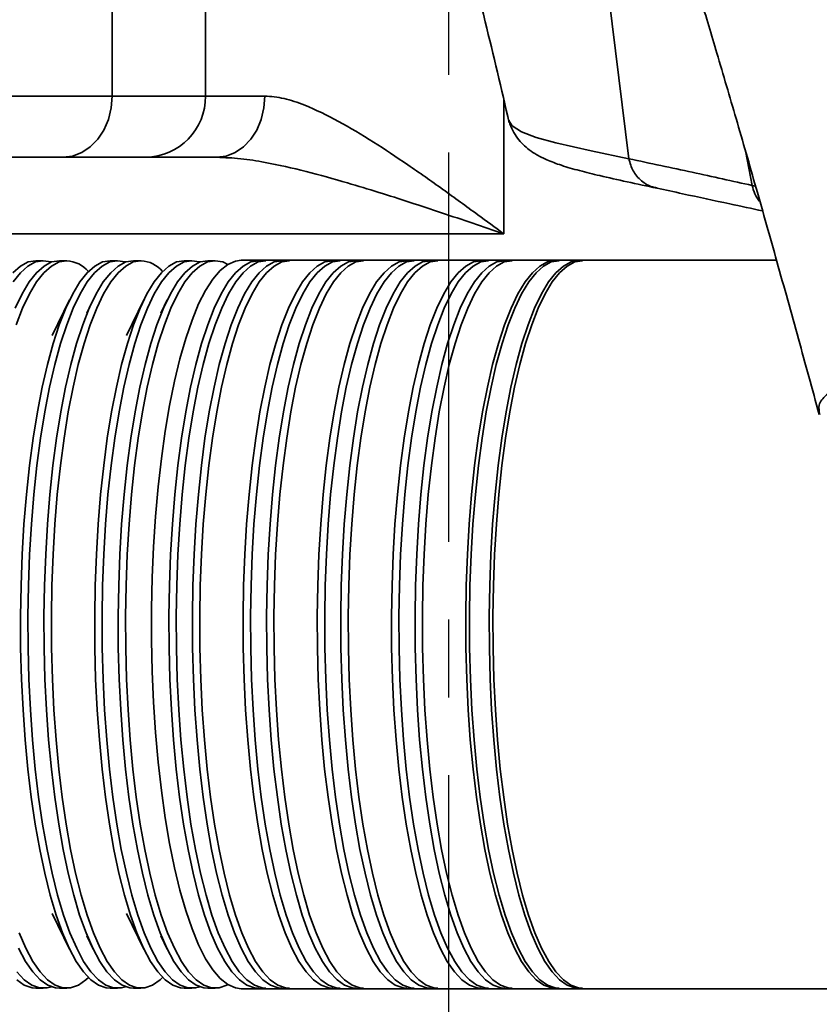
# Model space of a CAD drawing. Header units: millimetres. Extents: x -10540 to 6039, y -7467 to 6433.
# Tile 7 of 236: x -4447 to -4342, y -2374 to -2246. Entities that reach past the tile are written whole.
import ezdxf

# ---------------------------------------------------------------- set-up
doc = ezdxf.new("R2010")
doc.units = ezdxf.units.MM
doc.header["$LTSCALE"] = 8
doc.linetypes.add('CENTER', pattern=[10.16, 6.35, -1.27, 1.27, -1.27])

# ---------------------------------------------------------------- blocks, each defined once
blk = doc.blocks.new('*U99')
at = {"color": 0, "linetype": 'CENTER', "transparency": 16777216}
blk.add_line((0, -341.47), (0, -14.5), dxfattribs=at)

msp = doc.modelspace()

# ---------------------------------------------------------------- linework, layer by layer
at = {"linetype": 'Continuous', "lineweight": 35}
for p, q in [((-4434.83, -2255.67), (-4434.83, -2226.87)), ((-4422.63, -2255.67), (-4422.63, -2226.87)), ((-4370.84, -2235.57), (-4367.34, -2263.86)), ((-4480.83, -2255.67), (-4434.83, -2255.67)), ((-4434.83, -2255.67), (-4422.63, -2255.67)), ((-4441.23, -2263.67), (-4487.23, -2263.67)), ((-4430.43, -2263.67), (-4441.23, -2263.67)), ((-4352.11, -2262.81), (-4351.22, -2267.35)), ((-4351.22, -2267.35), (-4350.77, -2267.45)), ((-4443.81, -2277.17), (-4444.78, -2277.17)), ((-4440.74, -2277.17), (-4441.71, -2277.17)), ((-4434.12, -2277.17), (-4435.09, -2277.17)), ((-4431.05, -2277.17), (-4432.02, -2277.17)), ((-4424.43, -2277.17), (-4425.4, -2277.17)), ((-4421.36, -2277.17), (-4422.33, -2277.17)), ((-4348.04, -2277.12), (-4417.95, -2277.12)), ((-4440.38, -2282.29), (-4442.63, -2286.92)), ((-4437.31, -2282.29), (-4438.14, -2284.01)), ((-4430.68, -2282.29), (-4432.93, -2286.92)), ((-4427.62, -2282.29), (-4428.45, -2284.01)), ((-4442.63, -2362.41), (-4440.38, -2367.04)), ((-4432.93, -2362.41), (-4430.68, -2367.04)), ((-4438.14, -2365.32), (-4437.31, -2367.04)), ((-4428.45, -2365.32), (-4427.62, -2367.04)), ((-4444.78, -2372.17), (-4443.81, -2372.17)), ((-4441.71, -2372.17), (-4440.74, -2372.17)), ((-4435.09, -2372.17), (-4434.12, -2372.17)), ((-4432.02, -2372.17), (-4431.05, -2372.17)), ((-4425.4, -2372.17), (-4424.43, -2372.17)), ((-4422.33, -2372.17), (-4421.36, -2372.17)), ((-4417.95, -2372.22), (-4178.08, -2372.22))]:
    msp.add_line(p, q, dxfattribs=at)
at = {"linetype": 'Continuous', "lineweight": 35, "flags": 128}
for points in [[(-4434.83, -2255.67), (-4434.95, -2257.23), (-4435.31, -2258.73), (-4435.9, -2260.11), (-4436.7, -2261.32), (-4437.67, -2262.32), (-4438.78, -2263.06), (-4439.98, -2263.51), (-4441.23, -2263.67)], [(-4414.89, -2255.67), (-4415.01, -2257.23), (-4415.36, -2258.73), (-4415.94, -2260.11), (-4416.72, -2261.32), (-4417.66, -2262.32), (-4418.74, -2263.06), (-4419.92, -2263.51), (-4421.13, -2263.67)], [(-4383.66, -2256.17), (-4383.66, -2263.67), (-4383.66, -2273.67)], [(-4383.01, -2258.85), (-4382.57, -2259.56), (-4381.36, -2260.34), (-4379.44, -2261.09), (-4376.88, -2261.8), (-4372.25, -2262.84), (-4367.34, -2263.86), (-4367.34, -2263.86), (-4367.34, -2263.86)], [(-4383.66, -2273.67), (-4403.66, -2273.67), (-4491.36, -2273.67)], [(-4444.78, -2277.17), (-4445.78, -2277.34), (-4446.78, -2277.87), (-4447.77, -2278.74)], [(-4443.81, -2277.17), (-4444.82, -2277.34), (-4445.81, -2277.87), (-4446.8, -2278.74), (-4447.76, -2279.95)], [(-4441.71, -2277.17), (-4442.72, -2277.34), (-4443.71, -2277.87), (-4444.7, -2278.74), (-4445.66, -2279.95), (-4446.59, -2281.5), (-4447.49, -2283.36)], [(-4440.74, -2277.17), (-4441.75, -2277.34), (-4442.75, -2277.87), (-4443.73, -2278.74), (-4444.69, -2279.95), (-4445.62, -2281.5), (-4446.52, -2283.36), (-4447.37, -2285.53)], [(-4435.09, -2277.17), (-4436.09, -2277.34), (-4437.09, -2277.87), (-4438.08, -2278.74), (-4439.04, -2279.95), (-4439.97, -2281.5), (-4440.87, -2283.36), (-4441.72, -2285.53), (-4442.52, -2287.99), (-4443.27, -2290.72), (-4443.96, -2293.7), (-4444.58, -2296.91), (-4445.14, -2300.33), (-4445.62, -2303.93), (-4446.02, -2307.68), (-4446.34, -2311.55), (-4446.57, -2315.52), (-4446.72, -2319.57), (-4446.79, -2323.64), (-4446.77, -2327.73), (-4446.66, -2331.79), (-4446.46, -2335.8), (-4446.19, -2339.73), (-4445.83, -2343.55), (-4445.39, -2347.23), (-4444.87, -2350.74), (-4444.28, -2354.05), (-4443.63, -2357.15), (-4442.91, -2360.01), (-4442.13, -2362.61), (-4441.3, -2364.92), (-4440.42, -2366.94), (-4439.51, -2368.65), (-4438.56, -2370.03), (-4437.59, -2371.07), (-4436.59, -2371.77), (-4435.59, -2372.12), (-4435.09, -2372.17)], [(-4434.12, -2277.17), (-4435.12, -2277.34), (-4436.12, -2277.87), (-4437.11, -2278.74), (-4438.07, -2279.95), (-4439, -2281.5), (-4439.9, -2283.36), (-4440.75, -2285.53), (-4441.55, -2287.99), (-4442.3, -2290.72), (-4442.99, -2293.7), (-4443.62, -2296.91), (-4444.17, -2300.33), (-4444.65, -2303.93), (-4445.05, -2307.68), (-4445.37, -2311.55), (-4445.6, -2315.52), (-4445.75, -2319.57), (-4445.82, -2323.64), (-4445.8, -2327.73), (-4445.69, -2331.79), (-4445.5, -2335.8), (-4445.22, -2339.73), (-4444.86, -2343.55), (-4444.42, -2347.23), (-4443.9, -2350.74), (-4443.31, -2354.05), (-4442.66, -2357.15), (-4441.94, -2360.01), (-4441.16, -2362.61), (-4440.33, -2364.92), (-4439.45, -2366.94), (-4438.54, -2368.65), (-4437.59, -2370.03), (-4436.62, -2371.07), (-4435.62, -2371.77), (-4434.62, -2372.12), (-4433.61, -2372.12), (-4433.07, -2371.97)], [(-4442.76, -2277.36), (-4442.8, -2277.34), (-4443.81, -2277.17)], [(-4432.02, -2277.17), (-4433.02, -2277.34), (-4434.02, -2277.87), (-4435.01, -2278.74), (-4435.97, -2279.95), (-4436.9, -2281.5), (-4437.8, -2283.36), (-4438.65, -2285.53), (-4439.46, -2287.99), (-4440.2, -2290.72), (-4440.89, -2293.7), (-4441.52, -2296.91), (-4442.07, -2300.33), (-4442.55, -2303.93), (-4442.95, -2307.68), (-4443.27, -2311.55), (-4443.5, -2315.52), (-4443.65, -2319.57), (-4443.72, -2323.64), (-4443.7, -2327.73), (-4443.59, -2331.79), (-4443.4, -2335.8), (-4443.12, -2339.73), (-4442.76, -2343.55), (-4442.32, -2347.23), (-4441.8, -2350.74), (-4441.21, -2354.05), (-4440.56, -2357.15), (-4439.84, -2360.01), (-4439.06, -2362.61), (-4438.23, -2364.92), (-4437.35, -2366.94), (-4436.44, -2368.65), (-4435.49, -2370.03), (-4434.52, -2371.07), (-4433.52, -2371.77), (-4432.52, -2372.12), (-4432.02, -2372.17)], [(-4431.05, -2277.17), (-4432.06, -2277.34), (-4433.05, -2277.87), (-4434.04, -2278.74), (-4435, -2279.95), (-4435.93, -2281.5), (-4436.83, -2283.36), (-4437.68, -2285.53), (-4438.49, -2287.99), (-4439.24, -2290.72), (-4439.92, -2293.7), (-4440.55, -2296.91), (-4441.1, -2300.33), (-4441.58, -2303.93), (-4441.98, -2307.68), (-4442.3, -2311.55), (-4442.53, -2315.52), (-4442.69, -2319.57), (-4442.75, -2323.64), (-4442.73, -2327.73), (-4442.62, -2331.79), (-4442.43, -2335.8), (-4442.15, -2339.73), (-4441.79, -2343.55), (-4441.35, -2347.23), (-4440.83, -2350.74), (-4440.24, -2354.05), (-4439.59, -2357.15), (-4438.87, -2360.01), (-4438.09, -2362.61), (-4437.26, -2364.92), (-4436.38, -2366.94), (-4435.47, -2368.65), (-4434.52, -2370.03), (-4433.55, -2371.07), (-4432.56, -2371.77), (-4431.55, -2372.12), (-4430.55, -2372.12), (-4429.54, -2371.77), (-4428.55, -2371.07), (-4428.22, -2370.76)], [(-4425.4, -2277.17), (-4426.4, -2277.34), (-4427.4, -2277.87), (-4428.38, -2278.74), (-4429.35, -2279.95), (-4430.28, -2281.5), (-4431.17, -2283.36), (-4432.03, -2285.53), (-4432.83, -2287.99), (-4433.58, -2290.72), (-4434.27, -2293.7), (-4434.89, -2296.91), (-4435.45, -2300.33), (-4435.92, -2303.93), (-4436.32, -2307.68), (-4436.64, -2311.55), (-4436.88, -2315.52), (-4437.03, -2319.57), (-4437.1, -2323.64), (-4437.07, -2327.73), (-4436.97, -2331.79), (-4436.77, -2335.8), (-4436.49, -2339.73), (-4436.13, -2343.55), (-4435.69, -2347.23), (-4435.18, -2350.74), (-4434.59, -2354.05), (-4433.93, -2357.15), (-4433.21, -2360.01), (-4432.44, -2362.61), (-4431.61, -2364.92), (-4430.73, -2366.94), (-4429.82, -2368.65), (-4428.87, -2370.03), (-4427.89, -2371.07), (-4426.9, -2371.77), (-4425.9, -2372.12), (-4425.4, -2372.17)], [(-4424.43, -2277.17), (-4425.43, -2277.34), (-4426.43, -2277.87), (-4427.41, -2278.74), (-4428.38, -2279.95), (-4429.31, -2281.5), (-4430.21, -2283.36), (-4431.06, -2285.53), (-4431.86, -2287.99), (-4432.61, -2290.72), (-4433.3, -2293.7), (-4433.92, -2296.91), (-4434.48, -2300.33), (-4434.96, -2303.93), (-4435.36, -2307.68), (-4435.67, -2311.55), (-4435.91, -2315.52), (-4436.06, -2319.57), (-4436.13, -2323.64), (-4436.11, -2327.73), (-4436, -2331.79), (-4435.8, -2335.8), (-4435.53, -2339.73), (-4435.17, -2343.55), (-4434.73, -2347.23), (-4434.21, -2350.74), (-4433.62, -2354.05), (-4432.96, -2357.15), (-4432.24, -2360.01), (-4431.47, -2362.61), (-4430.64, -2364.92), (-4429.76, -2366.94), (-4428.85, -2368.65), (-4427.9, -2370.03), (-4426.92, -2371.07), (-4425.93, -2371.77), (-4424.93, -2372.12), (-4423.92, -2372.12), (-4423.38, -2371.97)], [(-4433.07, -2277.36), (-4433.11, -2277.34), (-4434.12, -2277.17)], [(-4422.33, -2277.17), (-4423.33, -2277.34), (-4424.33, -2277.87), (-4425.32, -2278.74), (-4426.28, -2279.95), (-4427.21, -2281.5), (-4428.11, -2283.36), (-4428.96, -2285.53), (-4429.76, -2287.99), (-4430.51, -2290.72), (-4431.2, -2293.7), (-4431.82, -2296.91), (-4432.38, -2300.33), (-4432.86, -2303.93), (-4433.26, -2307.68), (-4433.58, -2311.55), (-4433.81, -2315.52), (-4433.96, -2319.57), (-4434.03, -2323.64), (-4434.01, -2327.73), (-4433.9, -2331.79), (-4433.7, -2335.8), (-4433.43, -2339.73), (-4433.07, -2343.55), (-4432.63, -2347.23), (-4432.11, -2350.74), (-4431.52, -2354.05), (-4430.87, -2357.15), (-4430.15, -2360.01), (-4429.37, -2362.61), (-4428.54, -2364.92), (-4427.66, -2366.94), (-4426.75, -2368.65), (-4425.8, -2370.03), (-4424.83, -2371.07), (-4423.83, -2371.77), (-4422.83, -2372.12), (-4422.33, -2372.17)], [(-4421.36, -2277.17), (-4422.36, -2277.34), (-4423.36, -2277.87), (-4424.35, -2278.74), (-4425.31, -2279.95), (-4426.24, -2281.5), (-4427.14, -2283.36), (-4427.99, -2285.53), (-4428.79, -2287.99), (-4429.54, -2290.72), (-4430.23, -2293.7), (-4430.86, -2296.91), (-4431.41, -2300.33), (-4431.89, -2303.93), (-4432.29, -2307.68), (-4432.61, -2311.55), (-4432.84, -2315.52), (-4432.99, -2319.57), (-4433.06, -2323.64), (-4433.04, -2327.73), (-4432.93, -2331.79), (-4432.73, -2335.8), (-4432.46, -2339.73), (-4432.1, -2343.55), (-4431.66, -2347.23), (-4431.14, -2350.74), (-4430.55, -2354.05), (-4429.9, -2357.15), (-4429.18, -2360.01), (-4428.4, -2362.61), (-4427.57, -2364.92), (-4426.69, -2366.94), (-4425.78, -2368.65), (-4424.83, -2370.03), (-4423.86, -2371.07), (-4422.86, -2371.77), (-4421.86, -2372.12), (-4420.85, -2372.12), (-4419.85, -2371.77), (-4419.7, -2371.69)], [(-4417.95, -2277.12), (-4418.71, -2277.22), (-4419.71, -2277.65), (-4420.7, -2278.44), (-4421.67, -2279.57), (-4422.61, -2281.04), (-4423.52, -2282.82), (-4424.38, -2284.92), (-4425.2, -2287.31), (-4425.97, -2289.98), (-4426.67, -2292.9), (-4427.31, -2296.06), (-4427.88, -2299.43), (-4428.38, -2302.99), (-4428.8, -2306.71), (-4429.14, -2310.56), (-4429.4, -2314.51), (-4429.57, -2318.54), (-4429.66, -2322.62), (-4429.66, -2326.71), (-4429.57, -2330.79), (-4429.4, -2334.82), (-4429.14, -2338.77), (-4428.8, -2342.63), (-4428.38, -2346.34), (-4427.88, -2349.9), (-4427.31, -2353.27), (-4426.67, -2356.43), (-4425.97, -2359.36), (-4425.2, -2362.02), (-4424.38, -2364.41), (-4423.52, -2366.51), (-4422.61, -2368.3), (-4421.67, -2369.76), (-4420.7, -2370.89), (-4419.71, -2371.68), (-4418.71, -2372.12), (-4417.95, -2372.22)], [(-4415.7, -2277.17), (-4416.71, -2277.34), (-4417.71, -2277.87), (-4418.69, -2278.74), (-4419.65, -2279.95), (-4420.59, -2281.5), (-4421.48, -2283.36), (-4422.34, -2285.53), (-4423.14, -2287.99), (-4423.89, -2290.72), (-4424.58, -2293.7), (-4425.2, -2296.91), (-4425.75, -2300.33), (-4426.23, -2303.93), (-4426.63, -2307.68), (-4426.95, -2311.55), (-4427.19, -2315.52), (-4427.34, -2319.57), (-4427.4, -2323.64), (-4427.38, -2327.73), (-4427.27, -2331.79), (-4427.08, -2335.8), (-4426.8, -2339.73), (-4426.44, -2343.55), (-4426, -2347.23), (-4425.49, -2350.74), (-4424.9, -2354.05), (-4424.24, -2357.15), (-4423.52, -2360.01), (-4422.74, -2362.61), (-4421.91, -2364.92), (-4421.04, -2366.94), (-4420.12, -2368.65), (-4419.18, -2370.03), (-4418.2, -2371.07), (-4417.21, -2371.77), (-4416.21, -2372.12), (-4415.7, -2372.17)], [(-4414.73, -2277.17), (-4415.74, -2277.34), (-4416.74, -2277.87), (-4417.72, -2278.74), (-4418.68, -2279.95), (-4419.62, -2281.5), (-4420.51, -2283.36), (-4421.37, -2285.53), (-4422.17, -2287.99), (-4422.92, -2290.72), (-4423.61, -2293.7), (-4424.23, -2296.91), (-4424.79, -2300.33), (-4425.26, -2303.93), (-4425.66, -2307.68), (-4425.98, -2311.55), (-4426.22, -2315.52), (-4426.37, -2319.57), (-4426.44, -2323.64), (-4426.41, -2327.73), (-4426.31, -2331.79), (-4426.11, -2335.8), (-4425.83, -2339.73), (-4425.47, -2343.55), (-4425.03, -2347.23), (-4424.52, -2350.74), (-4423.93, -2354.05), (-4423.27, -2357.15), (-4422.55, -2360.01), (-4421.78, -2362.61), (-4420.95, -2364.92), (-4420.07, -2366.94), (-4419.15, -2368.65), (-4418.21, -2370.03), (-4417.23, -2371.07), (-4416.24, -2371.77), (-4415.24, -2372.12), (-4414.73, -2372.17)], [(-4423.38, -2277.36), (-4423.42, -2277.34), (-4424.43, -2277.17)], [(-4412.63, -2277.17), (-4413.64, -2277.34), (-4414.64, -2277.87), (-4415.62, -2278.74), (-4416.59, -2279.95), (-4417.52, -2281.5), (-4418.41, -2283.36), (-4419.27, -2285.53), (-4420.07, -2287.99), (-4420.82, -2290.72), (-4421.51, -2293.7), (-4422.13, -2296.91), (-4422.69, -2300.33), (-4423.16, -2303.93), (-4423.56, -2307.68), (-4423.88, -2311.55), (-4424.12, -2315.52), (-4424.27, -2319.57), (-4424.34, -2323.64), (-4424.31, -2327.73), (-4424.21, -2331.79), (-4424.01, -2335.8), (-4423.73, -2339.73), (-4423.37, -2343.55), (-4422.93, -2347.23), (-4422.42, -2350.74), (-4421.83, -2354.05), (-4421.17, -2357.15), (-4420.45, -2360.01), (-4419.68, -2362.61), (-4418.85, -2364.92), (-4417.97, -2366.94), (-4417.06, -2368.65), (-4416.11, -2370.03), (-4415.13, -2371.07), (-4414.14, -2371.77), (-4413.14, -2372.12), (-4412.63, -2372.17)], [(-4411.67, -2277.17), (-4412.67, -2277.34), (-4413.67, -2277.87), (-4414.65, -2278.74), (-4415.62, -2279.95), (-4416.55, -2281.5), (-4417.44, -2283.36), (-4418.3, -2285.53), (-4419.1, -2287.99), (-4419.85, -2290.72), (-4420.54, -2293.7), (-4421.16, -2296.91), (-4421.72, -2300.33), (-4422.19, -2303.93), (-4422.6, -2307.68), (-4422.91, -2311.55), (-4423.15, -2315.52), (-4423.3, -2319.57), (-4423.37, -2323.64), (-4423.35, -2327.73), (-4423.24, -2331.79), (-4423.04, -2335.8), (-4422.77, -2339.73), (-4422.4, -2343.55), (-4421.97, -2347.23), (-4421.45, -2350.74), (-4420.86, -2354.05), (-4420.2, -2357.15), (-4419.48, -2360.01), (-4418.71, -2362.61), (-4417.88, -2364.92), (-4417, -2366.94), (-4416.09, -2368.65), (-4415.14, -2370.03), (-4414.16, -2371.07), (-4413.17, -2371.77), (-4412.17, -2372.12), (-4411.67, -2372.17)], [(-4419.7, -2277.65), (-4420.35, -2277.34), (-4421.36, -2277.17)], [(-4406.01, -2277.17), (-4407.02, -2277.34), (-4408.02, -2277.87), (-4409, -2278.74), (-4409.96, -2279.95), (-4410.89, -2281.5), (-4411.79, -2283.36), (-4412.64, -2285.53), (-4413.45, -2287.99), (-4414.2, -2290.72), (-4414.89, -2293.7), (-4415.51, -2296.91), (-4416.06, -2300.33), (-4416.54, -2303.93), (-4416.94, -2307.68), (-4417.26, -2311.55), (-4417.5, -2315.52), (-4417.65, -2319.57), (-4417.71, -2323.64), (-4417.69, -2327.73), (-4417.58, -2331.79), (-4417.39, -2335.8), (-4417.11, -2339.73), (-4416.75, -2343.55), (-4416.31, -2347.23), (-4415.8, -2350.74), (-4415.21, -2354.05), (-4414.55, -2357.15), (-4413.83, -2360.01), (-4413.05, -2362.61), (-4412.22, -2364.92), (-4411.35, -2366.94), (-4410.43, -2368.65), (-4409.48, -2370.03), (-4408.51, -2371.07), (-4407.52, -2371.77), (-4406.52, -2372.12), (-4406.01, -2372.17)], [(-4405.04, -2277.17), (-4406.05, -2277.34), (-4407.05, -2277.87), (-4408.03, -2278.74), (-4408.99, -2279.95), (-4409.93, -2281.5), (-4410.82, -2283.36), (-4411.68, -2285.53), (-4412.48, -2287.99), (-4413.23, -2290.72), (-4413.92, -2293.7), (-4414.54, -2296.91), (-4415.09, -2300.33), (-4415.57, -2303.93), (-4415.97, -2307.68), (-4416.29, -2311.55), (-4416.53, -2315.52), (-4416.68, -2319.57), (-4416.74, -2323.64), (-4416.72, -2327.73), (-4416.61, -2331.79), (-4416.42, -2335.8), (-4416.14, -2339.73), (-4415.78, -2343.55), (-4415.34, -2347.23), (-4414.83, -2350.74), (-4414.24, -2354.05), (-4413.58, -2357.15), (-4412.86, -2360.01), (-4412.08, -2362.61), (-4411.25, -2364.92), (-4410.38, -2366.94), (-4409.46, -2368.65), (-4408.52, -2370.03), (-4407.54, -2371.07), (-4406.55, -2371.77), (-4405.55, -2372.12), (-4405.04, -2372.17)], [(-4402.94, -2277.17), (-4403.95, -2277.34), (-4404.95, -2277.87), (-4405.93, -2278.74), (-4406.89, -2279.95), (-4407.83, -2281.5), (-4408.72, -2283.36), (-4409.58, -2285.53), (-4410.38, -2287.99), (-4411.13, -2290.72), (-4411.82, -2293.7), (-4412.44, -2296.91), (-4412.99, -2300.33), (-4413.47, -2303.93), (-4413.87, -2307.68), (-4414.19, -2311.55), (-4414.43, -2315.52), (-4414.58, -2319.57), (-4414.64, -2323.64), (-4414.62, -2327.73), (-4414.51, -2331.79), (-4414.32, -2335.8), (-4414.04, -2339.73), (-4413.68, -2343.55), (-4413.24, -2347.23), (-4412.73, -2350.74), (-4412.14, -2354.05), (-4411.48, -2357.15), (-4410.76, -2360.01), (-4409.98, -2362.61), (-4409.15, -2364.92), (-4408.28, -2366.94), (-4407.36, -2368.65), (-4406.42, -2370.03), (-4405.44, -2371.07), (-4404.45, -2371.77), (-4403.45, -2372.12), (-4402.94, -2372.17)], [(-4401.97, -2277.17), (-4402.98, -2277.34), (-4403.98, -2277.87), (-4404.96, -2278.74), (-4405.92, -2279.95), (-4406.86, -2281.5), (-4407.75, -2283.36), (-4408.61, -2285.53), (-4409.41, -2287.99), (-4410.16, -2290.72), (-4410.85, -2293.7), (-4411.47, -2296.91), (-4412.02, -2300.33), (-4412.5, -2303.93), (-4412.9, -2307.68), (-4413.22, -2311.55), (-4413.46, -2315.52), (-4413.61, -2319.57), (-4413.68, -2323.64), (-4413.65, -2327.73), (-4413.55, -2331.79), (-4413.35, -2335.8), (-4413.07, -2339.73), (-4412.71, -2343.55), (-4412.27, -2347.23), (-4411.76, -2350.74), (-4411.17, -2354.05), (-4410.51, -2357.15), (-4409.79, -2360.01), (-4409.02, -2362.61), (-4408.19, -2364.92), (-4407.31, -2366.94), (-4406.39, -2368.65), (-4405.45, -2370.03), (-4404.47, -2371.07), (-4403.48, -2371.77), (-4402.48, -2372.12), (-4401.97, -2372.17)], [(-4396.32, -2277.17), (-4397.33, -2277.34), (-4398.32, -2277.87), (-4399.31, -2278.74), (-4400.27, -2279.95), (-4401.2, -2281.5), (-4402.1, -2283.36), (-4402.95, -2285.53), (-4403.76, -2287.99), (-4404.51, -2290.72), (-4405.2, -2293.7), (-4405.82, -2296.91), (-4406.37, -2300.33), (-4406.85, -2303.93), (-4407.25, -2307.68), (-4407.57, -2311.55), (-4407.81, -2315.52), (-4407.96, -2319.57), (-4408.02, -2323.64), (-4408, -2327.73), (-4407.89, -2331.79), (-4407.7, -2335.8), (-4407.42, -2339.73), (-4407.06, -2343.55), (-4406.62, -2347.23), (-4406.1, -2350.74), (-4405.52, -2354.05), (-4404.86, -2357.15), (-4404.14, -2360.01), (-4403.36, -2362.61), (-4402.53, -2364.92), (-4401.66, -2366.94), (-4400.74, -2368.65), (-4399.79, -2370.03), (-4398.82, -2371.07), (-4397.83, -2371.77), (-4396.82, -2372.12), (-4396.32, -2372.17)], [(-4395.35, -2277.17), (-4396.36, -2277.34), (-4397.36, -2277.87), (-4398.34, -2278.74), (-4399.3, -2279.95), (-4400.23, -2281.5), (-4401.13, -2283.36), (-4401.98, -2285.53), (-4402.79, -2287.99), (-4403.54, -2290.72), (-4404.23, -2293.7), (-4404.85, -2296.91), (-4405.4, -2300.33), (-4405.88, -2303.93), (-4406.28, -2307.68), (-4406.6, -2311.55), (-4406.84, -2315.52), (-4406.99, -2319.57), (-4407.05, -2323.64), (-4407.03, -2327.73), (-4406.92, -2331.79), (-4406.73, -2335.8), (-4406.45, -2339.73), (-4406.09, -2343.55), (-4405.65, -2347.23), (-4405.13, -2350.74), (-4404.55, -2354.05), (-4403.89, -2357.15), (-4403.17, -2360.01), (-4402.39, -2362.61), (-4401.56, -2364.92), (-4400.69, -2366.94), (-4399.77, -2368.65), (-4398.82, -2370.03), (-4397.85, -2371.07), (-4396.86, -2371.77), (-4395.85, -2372.12), (-4395.35, -2372.17)], [(-4393.25, -2277.17), (-4394.26, -2277.34), (-4395.26, -2277.87), (-4396.24, -2278.74), (-4397.2, -2279.95), (-4398.13, -2281.5), (-4399.03, -2283.36), (-4399.88, -2285.53), (-4400.69, -2287.99), (-4401.44, -2290.72), (-4402.13, -2293.7), (-4402.75, -2296.91), (-4403.3, -2300.33), (-4403.78, -2303.93), (-4404.18, -2307.68), (-4404.5, -2311.55), (-4404.74, -2315.52), (-4404.89, -2319.57), (-4404.95, -2323.64), (-4404.93, -2327.73), (-4404.82, -2331.79), (-4404.63, -2335.8), (-4404.35, -2339.73), (-4403.99, -2343.55), (-4403.55, -2347.23), (-4403.03, -2350.74), (-4402.45, -2354.05), (-4401.79, -2357.15), (-4401.07, -2360.01), (-4400.29, -2362.61), (-4399.46, -2364.92), (-4398.59, -2366.94), (-4397.67, -2368.65), (-4396.72, -2370.03), (-4395.75, -2371.07), (-4394.76, -2371.77), (-4393.75, -2372.12), (-4393.25, -2372.17)], [(-4392.28, -2277.17), (-4393.29, -2277.34), (-4394.29, -2277.87), (-4395.27, -2278.74), (-4396.23, -2279.95), (-4397.16, -2281.5), (-4398.06, -2283.36), (-4398.91, -2285.53), (-4399.72, -2287.99), (-4400.47, -2290.72), (-4401.16, -2293.7), (-4401.78, -2296.91), (-4402.33, -2300.33), (-4402.81, -2303.93), (-4403.21, -2307.68), (-4403.53, -2311.55), (-4403.77, -2315.52), (-4403.92, -2319.57), (-4403.98, -2323.64), (-4403.96, -2327.73), (-4403.85, -2331.79), (-4403.66, -2335.8), (-4403.38, -2339.73), (-4403.02, -2343.55), (-4402.58, -2347.23), (-4402.07, -2350.74), (-4401.48, -2354.05), (-4400.82, -2357.15), (-4400.1, -2360.01), (-4399.32, -2362.61), (-4398.49, -2364.92), (-4397.62, -2366.94), (-4396.7, -2368.65), (-4395.75, -2370.03), (-4394.78, -2371.07), (-4393.79, -2371.77), (-4392.79, -2372.12), (-4392.28, -2372.17)], [(-4386.63, -2277.17), (-4387.63, -2277.34), (-4388.63, -2277.87), (-4389.62, -2278.74), (-4390.58, -2279.95), (-4391.51, -2281.5), (-4392.41, -2283.36), (-4393.26, -2285.53), (-4394.07, -2287.99), (-4394.81, -2290.72), (-4395.5, -2293.7), (-4396.13, -2296.91), (-4396.68, -2300.33), (-4397.16, -2303.93), (-4397.56, -2307.68), (-4397.88, -2311.55), (-4398.11, -2315.52), (-4398.26, -2319.57), (-4398.33, -2323.64), (-4398.31, -2327.73), (-4398.2, -2331.79), (-4398.01, -2335.8), (-4397.73, -2339.73), (-4397.37, -2343.55), (-4396.93, -2347.23), (-4396.41, -2350.74), (-4395.82, -2354.05), (-4395.17, -2357.15), (-4394.45, -2360.01), (-4393.67, -2362.61), (-4392.84, -2364.92), (-4391.96, -2366.94), (-4391.05, -2368.65), (-4390.1, -2370.03), (-4389.13, -2371.07), (-4388.14, -2371.77), (-4387.13, -2372.12), (-4386.63, -2372.17)], [(-4385.66, -2277.17), (-4386.67, -2277.34), (-4387.66, -2277.87), (-4388.65, -2278.74), (-4389.61, -2279.95), (-4390.54, -2281.5), (-4391.44, -2283.36), (-4392.29, -2285.53), (-4393.1, -2287.99), (-4393.85, -2290.72), (-4394.53, -2293.7), (-4395.16, -2296.91), (-4395.71, -2300.33), (-4396.19, -2303.93), (-4396.59, -2307.68), (-4396.91, -2311.55), (-4397.14, -2315.52), (-4397.3, -2319.57), (-4397.36, -2323.64), (-4397.34, -2327.73), (-4397.23, -2331.79), (-4397.04, -2335.8), (-4396.76, -2339.73), (-4396.4, -2343.55), (-4395.96, -2347.23), (-4395.44, -2350.74), (-4394.85, -2354.05), (-4394.2, -2357.15), (-4393.48, -2360.01), (-4392.7, -2362.61), (-4391.87, -2364.92), (-4391, -2366.94), (-4390.08, -2368.65), (-4389.13, -2370.03), (-4388.16, -2371.07), (-4387.17, -2371.77), (-4386.16, -2372.12), (-4385.66, -2372.17)], [(-4383.56, -2277.17), (-4384.57, -2277.34), (-4385.56, -2277.87), (-4386.55, -2278.74), (-4387.51, -2279.95), (-4388.44, -2281.5), (-4389.34, -2283.36), (-4390.19, -2285.53), (-4391, -2287.99), (-4391.75, -2290.72), (-4392.43, -2293.7), (-4393.06, -2296.91), (-4393.61, -2300.33), (-4394.09, -2303.93), (-4394.49, -2307.68), (-4394.81, -2311.55), (-4395.04, -2315.52), (-4395.2, -2319.57), (-4395.26, -2323.64), (-4395.24, -2327.73), (-4395.13, -2331.79), (-4394.94, -2335.8), (-4394.66, -2339.73), (-4394.3, -2343.55), (-4393.86, -2347.23), (-4393.34, -2350.74), (-4392.75, -2354.05), (-4392.1, -2357.15), (-4391.38, -2360.01), (-4390.6, -2362.61), (-4389.77, -2364.92), (-4388.9, -2366.94), (-4387.98, -2368.65), (-4387.03, -2370.03), (-4386.06, -2371.07), (-4385.07, -2371.77), (-4384.06, -2372.12), (-4383.56, -2372.17)], [(-4382.59, -2277.17), (-4383.6, -2277.34), (-4384.6, -2277.87), (-4385.58, -2278.74), (-4386.54, -2279.95), (-4387.47, -2281.5), (-4388.37, -2283.36), (-4389.22, -2285.53), (-4390.03, -2287.99), (-4390.78, -2290.72), (-4391.47, -2293.7), (-4392.09, -2296.91), (-4392.64, -2300.33), (-4393.12, -2303.93), (-4393.52, -2307.68), (-4393.84, -2311.55), (-4394.08, -2315.52), (-4394.23, -2319.57), (-4394.29, -2323.64), (-4394.27, -2327.73), (-4394.16, -2331.79), (-4393.97, -2335.8), (-4393.69, -2339.73), (-4393.33, -2343.55), (-4392.89, -2347.23), (-4392.37, -2350.74), (-4391.79, -2354.05), (-4391.13, -2357.15), (-4390.41, -2360.01), (-4389.63, -2362.61), (-4388.8, -2364.92), (-4387.93, -2366.94), (-4387.01, -2368.65), (-4386.06, -2370.03), (-4385.09, -2371.07), (-4384.1, -2371.77), (-4383.09, -2372.12), (-4382.59, -2372.17)], [(-4376.94, -2277.17), (-4377.94, -2277.34), (-4378.94, -2277.87), (-4379.93, -2278.74), (-4380.89, -2279.95), (-4381.82, -2281.5), (-4382.72, -2283.36), (-4383.57, -2285.53), (-4384.37, -2287.99), (-4385.12, -2290.72), (-4385.81, -2293.7), (-4386.43, -2296.91), (-4386.99, -2300.33), (-4387.47, -2303.93), (-4387.87, -2307.68), (-4388.19, -2311.55), (-4388.42, -2315.52), (-4388.57, -2319.57), (-4388.64, -2323.64), (-4388.62, -2327.73), (-4388.51, -2331.79), (-4388.31, -2335.8), (-4388.04, -2339.73), (-4387.68, -2343.55), (-4387.24, -2347.23), (-4386.72, -2350.74), (-4386.13, -2354.05), (-4385.48, -2357.15), (-4384.76, -2360.01), (-4383.98, -2362.61), (-4383.15, -2364.92), (-4382.27, -2366.94), (-4381.36, -2368.65), (-4380.41, -2370.03), (-4379.44, -2371.07), (-4378.44, -2371.77), (-4377.44, -2372.12), (-4376.94, -2372.17)], [(-4376.45, -2277.17), (-4377.46, -2277.34), (-4378.46, -2277.87), (-4379.44, -2278.74), (-4380.4, -2279.95), (-4381.33, -2281.5), (-4382.23, -2283.36), (-4383.08, -2285.53), (-4383.89, -2287.99), (-4384.64, -2290.72), (-4385.33, -2293.7), (-4385.95, -2296.91), (-4386.5, -2300.33), (-4386.98, -2303.93), (-4387.38, -2307.68), (-4387.7, -2311.55), (-4387.94, -2315.52), (-4388.09, -2319.57), (-4388.15, -2323.64), (-4388.13, -2327.73), (-4388.02, -2331.79), (-4387.83, -2335.8), (-4387.55, -2339.73), (-4387.19, -2343.55), (-4386.75, -2347.23), (-4386.24, -2350.74), (-4385.65, -2354.05), (-4384.99, -2357.15), (-4384.27, -2360.01), (-4383.49, -2362.61), (-4382.66, -2364.92), (-4381.79, -2366.94), (-4380.87, -2368.65), (-4379.92, -2370.03), (-4378.95, -2371.07), (-4377.96, -2371.77), (-4376.96, -2372.12), (-4376.45, -2372.17)], [(-4373.87, -2277.17), (-4374.87, -2277.34), (-4375.87, -2277.87), (-4376.86, -2278.74), (-4377.82, -2279.95), (-4378.75, -2281.5), (-4379.65, -2283.36), (-4380.5, -2285.53), (-4381.3, -2287.99), (-4382.05, -2290.72), (-4382.74, -2293.7), (-4383.37, -2296.91), (-4383.92, -2300.33), (-4384.4, -2303.93), (-4384.8, -2307.68), (-4385.12, -2311.55), (-4385.35, -2315.52), (-4385.5, -2319.57), (-4385.57, -2323.64), (-4385.55, -2327.73), (-4385.44, -2331.79), (-4385.25, -2335.8), (-4384.97, -2339.73), (-4384.61, -2343.55), (-4384.17, -2347.23), (-4383.65, -2350.74), (-4383.06, -2354.05), (-4382.41, -2357.15), (-4381.69, -2360.01), (-4380.91, -2362.61), (-4380.08, -2364.92), (-4379.2, -2366.94), (-4378.29, -2368.65), (-4377.34, -2370.03), (-4376.37, -2371.07), (-4375.37, -2371.77), (-4374.37, -2372.12), (-4373.87, -2372.17)], [(-4373.38, -2277.17), (-4374.39, -2277.34), (-4375.39, -2277.87), (-4376.37, -2278.74), (-4377.33, -2279.95), (-4378.27, -2281.5), (-4379.16, -2283.36), (-4380.02, -2285.53), (-4380.82, -2287.99), (-4381.57, -2290.72), (-4382.26, -2293.7), (-4382.88, -2296.91), (-4383.43, -2300.33), (-4383.91, -2303.93), (-4384.31, -2307.68), (-4384.63, -2311.55), (-4384.87, -2315.52), (-4385.02, -2319.57), (-4385.08, -2323.64), (-4385.06, -2327.73), (-4384.95, -2331.79), (-4384.76, -2335.8), (-4384.48, -2339.73), (-4384.12, -2343.55), (-4383.68, -2347.23), (-4383.17, -2350.74), (-4382.58, -2354.05), (-4381.92, -2357.15), (-4381.2, -2360.01), (-4380.42, -2362.61), (-4379.59, -2364.92), (-4378.72, -2366.94), (-4377.8, -2368.65), (-4376.86, -2370.03), (-4375.88, -2371.07), (-4374.89, -2371.77), (-4373.89, -2372.12), (-4373.38, -2372.17)], [(-4446.95, -2364.92), (-4446.08, -2366.94), (-4445.16, -2368.65), (-4444.21, -2370.03), (-4443.24, -2371.07), (-4442.25, -2371.77), (-4441.24, -2372.12), (-4440.24, -2372.12), (-4439.23, -2371.77), (-4438.24, -2371.07), (-4437.91, -2370.76)], [(-4447.05, -2366.94), (-4446.13, -2368.65), (-4445.18, -2370.03), (-4444.21, -2371.07), (-4443.22, -2371.77), (-4442.21, -2372.12), (-4441.71, -2372.17)], [(-4447.28, -2370.03), (-4446.31, -2371.07), (-4445.32, -2371.77), (-4444.31, -2372.12), (-4443.31, -2372.12), (-4442.76, -2371.97)], [(-4447.28, -2371.07), (-4446.29, -2371.77), (-4445.28, -2372.12), (-4444.78, -2372.17)]]:
    msp.add_lwpolyline(points, dxfattribs=at)
at = {"color": 4}
msp.add_circle((-4390.83, -2053.67), 496.89, dxfattribs=at)
at = {"linetype": 'Continuous', "lineweight": 35}
for centre, radius, start, end in [((-4430.53, -2255.77), 7.9, 270.7587, 0.7391), ((-4346.33, -2266.39), 4.98, 191.0113, 217.2825), ((-4441.01, -2281.26), 4.1, 40.9201, 86.1787), ((-4431.32, -2281.26), 4.1, 40.9894, 86.1864)]:
    msp.add_arc(centre, radius, start, end, dxfattribs=at)
for points, knots in [([(-4390.12, -2230.28), (-4388.75, -2235.51), (-4386.24, -2245.1), (-4383.98, -2254.76), (-4382.95, -2259.16)], [0, 0, 0, 0, 0.544302, 1, 1, 1, 1]), ([(-4357.96, -2242.95), (-4357.25, -2245.32), (-4355.7, -2250.48), (-4353.27, -2258.76), (-4350.65, -2267.84), (-4347.94, -2277.44), (-4345.19, -2287.3), (-4343.37, -2293.95), (-4342.47, -2297.24)], [0, 0, 0, 0, 0.1342275, 0.2925843, 0.4593196, 0.6348219, 0.8189834, 1, 1, 1, 1]), ([(-4422.63, -2255.67), (-4422.25, -2255.67), (-4421.3, -2255.67), (-4418.86, -2255.67), (-4416.22, -2255.67), (-4414.89, -2255.67)], [0, 0, 0, 0, 0.246156, 0.61769, 1, 1, 1, 1]), ([(-4414.89, -2255.67), (-4414.06, -2255.74), (-4412.41, -2255.87), (-4409.18, -2256.99), (-4405.27, -2258.88), (-4400.75, -2261.6), (-4396.18, -2264.63), (-4391.63, -2267.84), (-4387.46, -2270.88), (-4384.8, -2272.83), (-4383.68, -2273.66), (-4383.66, -2273.67)], [0, 0, 0, 0, 0.094043, 0.188273, 0.33247, 0.476999, 0.616745, 0.756985, 0.89692, 0.999016, 1, 1, 1, 1]), ([(-4382.95, -2258.84), (-4382.95, -2258.9), (-4382.88, -2259.4), (-4382.49, -2260.22), (-4381.89, -2261.22), (-4381.14, -2262.04), (-4380.29, -2262.75), (-4379.26, -2263.41), (-4377.91, -2264.08), (-4376.12, -2264.76), (-4373.75, -2265.43), (-4370.91, -2266.13), (-4367.46, -2266.9), (-4364.96, -2267.43), (-4363.67, -2267.71)], [0, 0, 0, 0, 0.004994, 0.045156, 0.08628, 0.130542, 0.180951, 0.241885, 0.320458, 0.426571, 0.545007, 0.66844, 0.827898, 1, 1, 1, 1]), ([(-4421.13, -2263.67), (-4422.7, -2263.67), (-4425.08, -2263.67), (-4427.47, -2263.67), (-4429.17, -2263.67), (-4429.98, -2263.67), (-4430.43, -2263.67)], [0, 0, 0, 0, 0.371405, 0.562668, 0.75393, 1, 1, 1, 1]), ([(-4383.66, -2273.67), (-4383.68, -2273.66), (-4385.03, -2273.2), (-4389.11, -2271.81), (-4395.93, -2269.52), (-4403.21, -2267.23), (-4409.53, -2265.47), (-4414.18, -2264.42), (-4418.07, -2263.79), (-4420.11, -2263.71), (-4421.13, -2263.67)], [0, 0, 0, 0, 0.001081, 0.105178, 0.317676, 0.532287, 0.67584, 0.82089, 0.909905, 1, 1, 1, 1]), ([(-4367.34, -2263.86), (-4367.34, -2263.86), (-4364.51, -2264.46), (-4358.95, -2265.64), (-4353.79, -2266.78), (-4351.22, -2267.35)], [0, 0, 0, 0, 0.000001, 0.499944, 1, 1, 1, 1]), ([(-4363.64, -2267.65), (-4363.85, -2267.62), (-4364.6, -2267.53), (-4365.73, -2266.78), (-4366.86, -2265.51), (-4367.18, -2264.41), (-4367.34, -2263.86)], [0, 0, 0, 0, 0.110323, 0.406882, 0.703441, 1, 1, 1, 1]), ([(-4363.65, -2267.7), (-4362.54, -2267.94), (-4359.29, -2268.65), (-4354.65, -2269.64), (-4351.28, -2270.37), (-4349.86, -2270.68)], [0, 0, 0, 0, 0.232704, 0.67582, 1, 1, 1, 1]), ([(-4342.4, -2297.23), (-4342.47, -2296.82), (-4342.64, -2295.93), (-4341.66, -2294.67), (-4339.67, -2293.44), (-4336.73, -2292.39), (-4333.04, -2291.52), (-4328.74, -2290.8), (-4323.65, -2290.19), (-4317.79, -2289.69), (-4311.22, -2289.3), (-4303.94, -2289), (-4295.95, -2288.77), (-4286.73, -2288.61), (-4276.27, -2288.5), (-4264.38, -2288.45), (-4251.71, -2288.45), (-4239.09, -2288.47), (-4226.87, -2288.49), (-4215.08, -2288.51), (-4203.05, -2288.53), (-4194.9, -2288.53), (-4190.83, -2288.53)], [0, 0, 0, 0, 0.042636, 0.093799, 0.146408, 0.199016, 0.244613, 0.290211, 0.336836, 0.383461, 0.429917, 0.476373, 0.523913, 0.571453, 0.628055, 0.684656, 0.743255, 0.801855, 0.850765, 0.899675, 0.949838, 1, 1, 1, 1])]:
    msp.add_open_spline(points, degree=3, knots=knots, dxfattribs=at)

# ---------------------------------------------------------------- block references
at = {"color": 4, "linetype": 'CENTER'}
msp.add_blockref('*U99', (-4390.83, -2053.67), dxfattribs=at)

doc.saveas('drawing.dxf')
